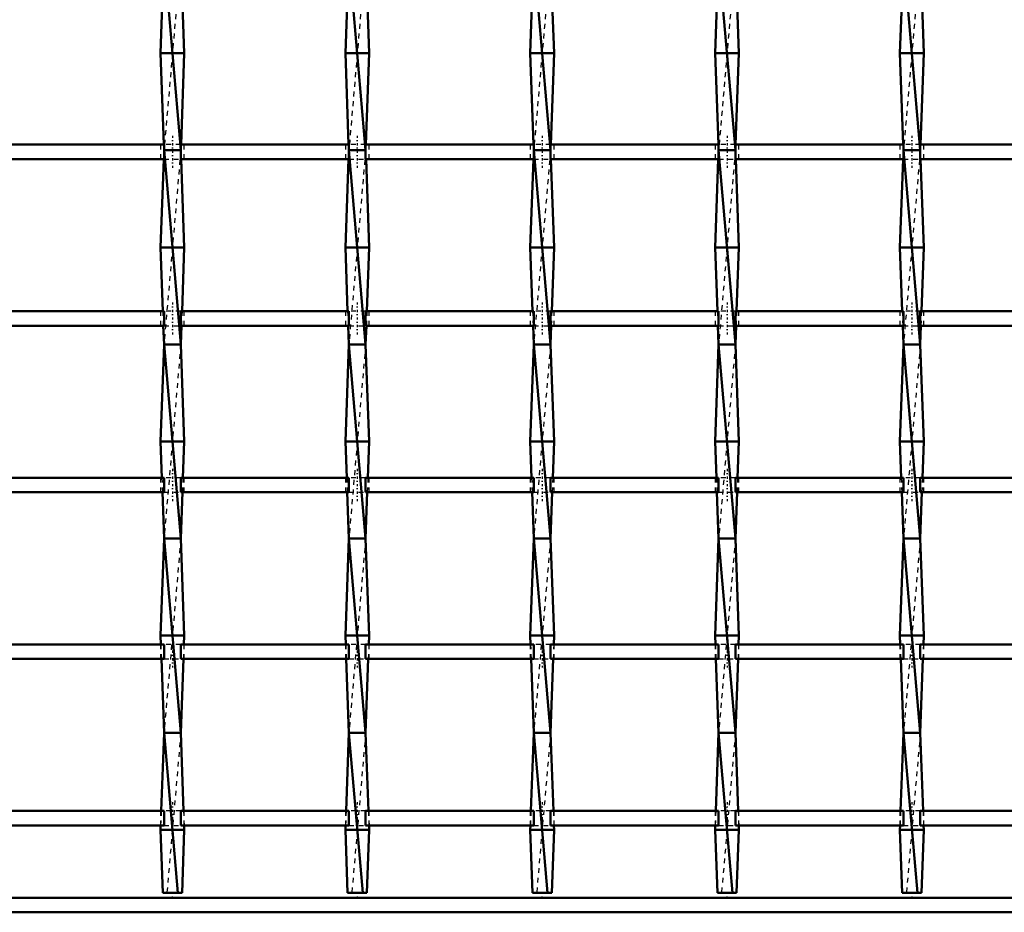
# Model space of a CAD drawing. Header units: millimetres. Extents: x -1015 to 657, y -500 to 954.
# Tile 4 of 30: x -393 to -191, y -500 to -316. Entities that reach past the tile are written whole.
import ezdxf

# ---------------------------------------------------------------- set-up
doc = ezdxf.new("R2010")
doc.units = ezdxf.units.MM
doc.linetypes.add('Center', pattern=[1.5, 0.45, -0.5, 0.05, -0.5])
doc.linetypes.add('Dashed', pattern=[2, 1, -1])
for name, color, linetype, lineweight in [('2d ConnectionPoints', 7, 'Continuous', 50), ('AM_0', 7, 'Continuous', 50), ('AM_7', 7, 'Center', 25), ('AM_9', 6, 'Dashed', 25)]:
    doc.layers.add(name, color=color, linetype=linetype, lineweight=lineweight)

# ---------------------------------------------------------------- blocks, each defined once
blk = doc.blocks.new('2_deenganh4otd6iv0oao3841nc________0_in_LSSP33034383111200100035010_4')
at = {"layer": 'AM_0'}
for p, q in [((600, -497), (-600, -497)), ((600, -500), (-600, -500))]:
    blk.add_line(p, q, dxfattribs=at)
blk = doc.blocks.new('9_wkkyxtz0aknolaej1v4nno9xn________0_in_LSSP33034383111200100035010_4')
at = {"layer": 'AM_0'}
for p, q in [((-363.68, -303), (-360.22, -343)), ((-363.95, -310.47), (-364.4, -323)), ((-359.95, -310.47), (-359.5, -323)), ((-359.5, -323), (-364.4, -323)), ((-364.4, -323), (-363.73, -341.8)), ((-359.5, -323), (-360.17, -341.8)), ((-363.75, -344.8), (-364.4, -363)), ((-360.22, -343), (-363.68, -343)), ((-363.68, -343), (-360.22, -383)), ((-360.15, -344.8), (-359.5, -363)), ((-364.4, -363), (-363.93, -376.13)), ((-359.5, -363), (-364.4, -363)), ((-359.5, -363), (-359.97, -376.13)), ((-363.82, -379.13), (-363.68, -383)), ((-360.08, -379.13), (-360.22, -383)), ((-363.68, -383), (-364.4, -403)), ((-363.68, -383), (-360.22, -423)), ((-360.22, -383), (-363.68, -383)), ((-360.22, -383), (-359.5, -403)), ((-364.4, -403), (-364.13, -410.46)), ((-359.5, -403), (-364.4, -403)), ((-359.5, -403), (-359.77, -410.46)), ((-364.02, -413.46), (-363.68, -423)), ((-359.88, -413.46), (-360.22, -423)), ((-363.68, -423), (-364.4, -443)), ((-363.68, -423), (-360.22, -463)), ((-360.22, -423), (-363.68, -423)), ((-360.22, -423), (-359.5, -443)), ((-359.5, -443), (-364.4, -443)), ((-364.4, -443), (-364.34, -444.79)), ((-359.5, -443), (-359.56, -444.79)), ((-364.23, -447.79), (-363.68, -463)), ((-359.67, -447.79), (-360.22, -463)), ((-363.68, -463), (-364.26, -479.12)), ((-363.68, -463), (-360.82, -496)), ((-360.22, -463), (-363.68, -463)), ((-360.22, -463), (-359.64, -479.12)), ((-364.37, -482.12), (-364.4, -483)), ((-359.53, -482.12), (-359.5, -483)), ((-359.5, -483), (-364.4, -483)), ((-364.4, -483), (-363.93, -496)), ((-359.5, -483), (-359.97, -496)), ((-363.93, -496), (-359.97, -496))]:
    blk.add_line(p, q, dxfattribs=at)
at = {"layer": 'AM_9'}
for p, q in [((-360.22, -303), (-363.68, -343)), ((-363.73, -341.8), (-363.68, -343)), ((-360.17, -341.8), (-360.22, -343)), ((-363.68, -343), (-363.75, -344.8)), ((-360.22, -343), (-363.68, -383)), ((-360.22, -343), (-360.15, -344.8)), ((-363.93, -376.13), (-363.82, -379.13)), ((-359.97, -376.13), (-360.08, -379.13)), ((-360.22, -383), (-363.68, -423)), ((-364.13, -410.46), (-364.02, -413.46)), ((-359.77, -410.46), (-359.88, -413.46)), ((-360.22, -423), (-363.68, -463)), ((-364.34, -444.79), (-364.23, -447.79)), ((-359.56, -444.79), (-359.67, -447.79)), ((-360.22, -463), (-363.08, -496)), ((-364.26, -479.12), (-364.37, -482.12)), ((-359.64, -479.12), (-359.53, -482.12))]:
    blk.add_line(p, q, dxfattribs=at)
blk = doc.blocks.new('10_uyhg0ll14dchprovc663uyvkn________0_in_LSSP33034383111200100035010_4')
at = {"layer": 'AM_0'}
for p, q in [((-325.58, -303), (-322.12, -343)), ((-325.85, -310.47), (-326.3, -323)), ((-321.85, -310.47), (-321.4, -323)), ((-321.4, -323), (-326.3, -323)), ((-326.3, -323), (-325.63, -341.8)), ((-321.4, -323), (-322.07, -341.8)), ((-325.65, -344.8), (-326.3, -363)), ((-325.58, -343), (-322.12, -383)), ((-322.12, -343), (-325.58, -343)), ((-322.05, -344.8), (-321.4, -363)), ((-321.4, -363), (-326.3, -363)), ((-326.3, -363), (-325.83, -376.13)), ((-321.4, -363), (-321.87, -376.13)), ((-325.72, -379.13), (-325.58, -383)), ((-321.98, -379.13), (-322.12, -383)), ((-325.58, -383), (-326.3, -403)), ((-322.12, -383), (-325.58, -383)), ((-325.58, -383), (-322.12, -423)), ((-322.12, -383), (-321.4, -403)), ((-321.4, -403), (-326.3, -403)), ((-326.3, -403), (-326.03, -410.46)), ((-321.4, -403), (-321.67, -410.46)), ((-325.92, -413.46), (-325.58, -423)), ((-321.78, -413.46), (-322.12, -423)), ((-325.58, -423), (-326.3, -443)), ((-325.58, -423), (-322.12, -463)), ((-322.12, -423), (-325.58, -423)), ((-322.12, -423), (-321.4, -443)), ((-326.3, -443), (-326.24, -444.79)), ((-321.4, -443), (-326.3, -443)), ((-321.4, -443), (-321.46, -444.79)), ((-326.13, -447.79), (-325.58, -463)), ((-321.57, -447.79), (-322.12, -463)), ((-325.58, -463), (-326.16, -479.12)), ((-325.58, -463), (-322.72, -496)), ((-322.12, -463), (-325.58, -463)), ((-322.12, -463), (-321.54, -479.12)), ((-326.27, -482.12), (-326.3, -483)), ((-321.43, -482.12), (-321.4, -483)), ((-326.3, -483), (-325.83, -496)), ((-321.4, -483), (-326.3, -483)), ((-321.4, -483), (-321.87, -496)), ((-325.83, -496), (-321.87, -496))]:
    blk.add_line(p, q, dxfattribs=at)
at = {"layer": 'AM_9'}
for p, q in [((-322.12, -303), (-325.58, -343)), ((-325.63, -341.8), (-325.58, -343)), ((-322.07, -341.8), (-322.12, -343)), ((-325.58, -343), (-325.65, -344.8)), ((-322.12, -343), (-325.58, -383)), ((-322.12, -343), (-322.05, -344.8)), ((-325.83, -376.13), (-325.72, -379.13)), ((-321.87, -376.13), (-321.98, -379.13)), ((-322.12, -383), (-325.58, -423)), ((-326.03, -410.46), (-325.92, -413.46)), ((-321.67, -410.46), (-321.78, -413.46)), ((-322.12, -423), (-325.58, -463)), ((-326.24, -444.79), (-326.13, -447.79)), ((-321.46, -444.79), (-321.57, -447.79)), ((-322.12, -463), (-324.98, -496)), ((-326.16, -479.12), (-326.27, -482.12)), ((-321.54, -479.12), (-321.43, -482.12))]:
    blk.add_line(p, q, dxfattribs=at)
blk = doc.blocks.new('11_u88e0arg9agjx3chzzcm8033l________0_in_LSSP33034383111200100035010_4')
at = {"layer": 'AM_0'}
for p, q in [((-287.48, -303), (-284.02, -343)), ((-287.75, -310.47), (-288.2, -323)), ((-283.75, -310.47), (-283.3, -323)), ((-283.3, -323), (-288.2, -323)), ((-288.2, -323), (-287.53, -341.8)), ((-283.3, -323), (-283.97, -341.8)), ((-287.55, -344.8), (-288.2, -363)), ((-287.48, -343), (-284.02, -383)), ((-284.02, -343), (-287.48, -343)), ((-283.95, -344.8), (-283.3, -363)), ((-283.3, -363), (-288.2, -363)), ((-288.2, -363), (-287.73, -376.13)), ((-283.3, -363), (-283.77, -376.13)), ((-287.62, -379.13), (-287.48, -383)), ((-283.88, -379.13), (-284.02, -383)), ((-287.48, -383), (-288.2, -403)), ((-284.02, -383), (-287.48, -383)), ((-287.48, -383), (-284.02, -423)), ((-284.02, -383), (-283.3, -403)), ((-288.2, -403), (-287.93, -410.46)), ((-283.3, -403), (-288.2, -403)), ((-283.3, -403), (-283.57, -410.46)), ((-287.82, -413.46), (-287.48, -423)), ((-283.68, -413.46), (-284.02, -423)), ((-287.48, -423), (-288.2, -443)), ((-287.48, -423), (-284.02, -463)), ((-284.02, -423), (-287.48, -423)), ((-284.02, -423), (-283.3, -443)), ((-288.2, -443), (-288.14, -444.79)), ((-283.3, -443), (-288.2, -443)), ((-283.3, -443), (-283.36, -444.79)), ((-288.03, -447.79), (-287.48, -463)), ((-283.47, -447.79), (-284.02, -463)), ((-287.48, -463), (-288.06, -479.12)), ((-287.48, -463), (-284.62, -496)), ((-284.02, -463), (-287.48, -463)), ((-284.02, -463), (-283.44, -479.12)), ((-288.17, -482.12), (-288.2, -483)), ((-283.33, -482.12), (-283.3, -483)), ((-283.3, -483), (-288.2, -483)), ((-288.2, -483), (-287.73, -496)), ((-283.3, -483), (-283.77, -496)), ((-287.73, -496), (-283.77, -496))]:
    blk.add_line(p, q, dxfattribs=at)
at = {"layer": 'AM_9'}
for p, q in [((-284.02, -303), (-287.48, -343)), ((-287.53, -341.8), (-287.48, -343)), ((-283.97, -341.8), (-284.02, -343)), ((-287.48, -343), (-287.55, -344.8)), ((-284.02, -343), (-287.48, -383)), ((-284.02, -343), (-283.95, -344.8)), ((-287.73, -376.13), (-287.62, -379.13)), ((-283.77, -376.13), (-283.88, -379.13)), ((-284.02, -383), (-287.48, -423)), ((-287.93, -410.46), (-287.82, -413.46)), ((-283.57, -410.46), (-283.68, -413.46)), ((-284.02, -423), (-287.48, -463)), ((-288.14, -444.79), (-288.03, -447.79)), ((-283.36, -444.79), (-283.47, -447.79)), ((-284.02, -463), (-286.88, -496)), ((-288.06, -479.12), (-288.17, -482.12)), ((-283.44, -479.12), (-283.33, -482.12))]:
    blk.add_line(p, q, dxfattribs=at)
blk = doc.blocks.new('12_s56yw97wbdbbcj7xk2f6a818k________0_in_LSSP33034383111200100035010_4')
at = {"layer": 'AM_0'}
for p, q in [((-249.38, -303), (-245.92, -343)), ((-249.65, -310.47), (-250.1, -323)), ((-245.65, -310.47), (-245.2, -323)), ((-245.2, -323), (-250.1, -323)), ((-250.1, -323), (-249.43, -341.8)), ((-245.2, -323), (-245.87, -341.8)), ((-249.45, -344.8), (-250.1, -363)), ((-245.92, -343), (-249.38, -343)), ((-249.38, -343), (-245.92, -383)), ((-245.85, -344.8), (-245.2, -363)), ((-250.1, -363), (-249.63, -376.13)), ((-245.2, -363), (-250.1, -363)), ((-245.2, -363), (-245.67, -376.13)), ((-249.52, -379.13), (-249.38, -383)), ((-245.78, -379.13), (-245.92, -383)), ((-249.38, -383), (-250.1, -403)), ((-249.38, -383), (-245.92, -423)), ((-245.92, -383), (-249.38, -383)), ((-245.92, -383), (-245.2, -403)), ((-250.1, -403), (-249.83, -410.46)), ((-245.2, -403), (-250.1, -403)), ((-245.2, -403), (-245.47, -410.46)), ((-249.72, -413.46), (-249.38, -423)), ((-245.58, -413.46), (-245.92, -423)), ((-249.38, -423), (-250.1, -443)), ((-249.38, -423), (-245.92, -463)), ((-245.92, -423), (-249.38, -423)), ((-245.92, -423), (-245.2, -443)), ((-250.1, -443), (-250.04, -444.79)), ((-245.2, -443), (-250.1, -443)), ((-245.2, -443), (-245.26, -444.79)), ((-249.93, -447.79), (-249.38, -463)), ((-245.37, -447.79), (-245.92, -463)), ((-249.38, -463), (-249.96, -479.12)), ((-249.38, -463), (-246.52, -496)), ((-245.92, -463), (-249.38, -463)), ((-245.92, -463), (-245.34, -479.12)), ((-250.07, -482.12), (-250.1, -483)), ((-245.23, -482.12), (-245.2, -483)), ((-245.2, -483), (-250.1, -483)), ((-250.1, -483), (-249.63, -496)), ((-245.2, -483), (-245.67, -496)), ((-249.63, -496), (-245.67, -496))]:
    blk.add_line(p, q, dxfattribs=at)
at = {"layer": 'AM_9'}
for p, q in [((-245.92, -303), (-249.38, -343)), ((-249.43, -341.8), (-249.38, -343)), ((-245.87, -341.8), (-245.92, -343)), ((-249.38, -343), (-249.45, -344.8)), ((-245.92, -343), (-249.38, -383)), ((-245.92, -343), (-245.85, -344.8)), ((-249.63, -376.13), (-249.52, -379.13)), ((-245.67, -376.13), (-245.78, -379.13)), ((-245.92, -383), (-249.38, -423)), ((-249.83, -410.46), (-249.72, -413.46)), ((-245.47, -410.46), (-245.58, -413.46)), ((-245.92, -423), (-249.38, -463)), ((-250.04, -444.79), (-249.93, -447.79)), ((-245.26, -444.79), (-245.37, -447.79)), ((-245.92, -463), (-248.78, -496)), ((-249.96, -479.12), (-250.07, -482.12)), ((-245.34, -479.12), (-245.23, -482.12))]:
    blk.add_line(p, q, dxfattribs=at)
blk = doc.blocks.new('13_7llhmvvss2jd7yyhd51ox8yxf________0_in_LSSP33034383111200100035010_4')
at = {"layer": 'AM_0'}
for p, q in [((-211.28, -303), (-207.82, -343)), ((-211.55, -310.47), (-212, -323)), ((-207.55, -310.47), (-207.1, -323)), ((-207.1, -323), (-212, -323)), ((-212, -323), (-211.33, -341.8)), ((-207.1, -323), (-207.77, -341.8)), ((-211.35, -344.8), (-212, -363)), ((-211.28, -343), (-207.82, -383)), ((-207.82, -343), (-211.28, -343)), ((-207.75, -344.8), (-207.1, -363)), ((-207.1, -363), (-212, -363)), ((-212, -363), (-211.53, -376.13)), ((-207.1, -363), (-207.57, -376.13)), ((-211.42, -379.13), (-211.28, -383)), ((-207.68, -379.13), (-207.82, -383)), ((-211.28, -383), (-212, -403)), ((-211.28, -383), (-207.82, -423)), ((-207.82, -383), (-211.28, -383)), ((-207.82, -383), (-207.1, -403)), ((-212, -403), (-211.73, -410.46)), ((-207.1, -403), (-212, -403)), ((-207.1, -403), (-207.37, -410.46)), ((-211.62, -413.46), (-211.28, -423)), ((-207.48, -413.46), (-207.82, -423)), ((-211.28, -423), (-212, -443)), ((-211.28, -423), (-207.82, -463)), ((-207.82, -423), (-211.28, -423)), ((-207.82, -423), (-207.1, -443)), ((-207.1, -443), (-212, -443)), ((-212, -443), (-211.94, -444.79)), ((-207.1, -443), (-207.16, -444.79)), ((-211.83, -447.79), (-211.28, -463)), ((-207.27, -447.79), (-207.82, -463)), ((-211.28, -463), (-211.86, -479.12)), ((-211.28, -463), (-208.42, -496)), ((-207.82, -463), (-211.28, -463)), ((-207.82, -463), (-207.24, -479.12)), ((-211.97, -482.12), (-212, -483)), ((-207.13, -482.12), (-207.1, -483)), ((-207.1, -483), (-212, -483)), ((-212, -483), (-211.53, -496)), ((-207.1, -483), (-207.57, -496)), ((-211.53, -496), (-207.57, -496))]:
    blk.add_line(p, q, dxfattribs=at)
at = {"layer": 'AM_9'}
for p, q in [((-207.82, -303), (-211.28, -343)), ((-211.33, -341.8), (-211.28, -343)), ((-207.77, -341.8), (-207.82, -343)), ((-211.28, -343), (-211.35, -344.8)), ((-207.82, -343), (-211.28, -383)), ((-207.82, -343), (-207.75, -344.8)), ((-211.53, -376.13), (-211.42, -379.13)), ((-207.57, -376.13), (-207.68, -379.13)), ((-207.82, -383), (-211.28, -423)), ((-211.73, -410.46), (-211.62, -413.46)), ((-207.37, -410.46), (-207.48, -413.46)), ((-207.82, -423), (-211.28, -463)), ((-211.94, -444.79), (-211.83, -447.79)), ((-207.16, -444.79), (-207.27, -447.79)), ((-207.82, -463), (-210.68, -496)), ((-211.86, -479.12), (-211.97, -482.12)), ((-207.24, -479.12), (-207.13, -482.12))]:
    blk.add_line(p, q, dxfattribs=at)
blk = doc.blocks.new('36_q96uvfva92rwqoov73geck3hi________0_in_LSSP33034383111200100035010_4')
at = {"layer": 'AM_0'}
for p, q in [((-363.68, -479.12), (-398.32, -479.12)), ((-363.68, -479.12), (-363.68, -482.12)), ((-325.58, -479.12), (-360.22, -479.12)), ((-360.22, -482.12), (-360.22, -479.12)), ((-325.58, -479.12), (-325.58, -482.12)), ((-287.48, -479.12), (-322.12, -479.12)), ((-322.12, -482.12), (-322.12, -479.12)), ((-287.48, -479.12), (-287.48, -482.12)), ((-249.38, -479.12), (-284.02, -479.12)), ((-284.02, -482.12), (-284.02, -479.12)), ((-249.38, -479.12), (-249.38, -482.12)), ((-211.28, -479.12), (-245.92, -479.12)), ((-245.92, -482.12), (-245.92, -479.12)), ((-211.28, -479.12), (-211.28, -482.12)), ((-173.18, -479.12), (-207.82, -479.12)), ((-207.82, -482.12), (-207.82, -479.12)), ((-363.68, -482.12), (-398.32, -482.12)), ((-325.58, -482.12), (-360.22, -482.12)), ((-287.48, -482.12), (-322.12, -482.12)), ((-249.38, -482.12), (-284.02, -482.12)), ((-211.28, -482.12), (-245.92, -482.12)), ((-173.18, -482.12), (-207.82, -482.12))]:
    blk.add_line(p, q, dxfattribs=at)
at = {"layer": 'AM_7'}
for p, q in [((-361.95, -477.32), (-361.95, -483.92)), ((-323.85, -477.32), (-323.85, -483.92)), ((-285.75, -477.32), (-285.75, -483.92)), ((-247.65, -477.32), (-247.65, -483.92)), ((-209.55, -477.32), (-209.55, -483.92))]:
    blk.add_line(p, q, dxfattribs=at)
at = {"layer": 'AM_9'}
for p, q in [((-364.4, -479.12), (-364.4, -482.12)), ((-360.22, -479.12), (-363.68, -479.12)), ((-359.5, -482.12), (-359.5, -479.12)), ((-326.3, -479.12), (-326.3, -482.12)), ((-322.12, -479.12), (-325.58, -479.12)), ((-321.4, -482.12), (-321.4, -479.12)), ((-288.2, -479.12), (-288.2, -482.12)), ((-284.02, -479.12), (-287.48, -479.12)), ((-283.3, -482.12), (-283.3, -479.12)), ((-250.1, -479.12), (-250.1, -482.12)), ((-245.92, -479.12), (-249.38, -479.12)), ((-245.2, -482.12), (-245.2, -479.12)), ((-212, -479.12), (-212, -482.12)), ((-207.82, -479.12), (-211.28, -479.12)), ((-207.1, -482.12), (-207.1, -479.12)), ((-363.68, -482.12), (-360.22, -482.12)), ((-325.58, -482.12), (-322.12, -482.12)), ((-287.48, -482.12), (-284.02, -482.12)), ((-249.38, -482.12), (-245.92, -482.12)), ((-211.28, -482.12), (-207.82, -482.12))]:
    blk.add_line(p, q, dxfattribs=at)
blk = doc.blocks.new('37_48n0yg8v6eavy7l9wnjz8nxuc________0_in_LSSP33034383111200100035010_4')
at = {"layer": 'AM_0'}
for p, q in [((-363.68, -444.79), (-398.32, -444.79)), ((-363.68, -444.79), (-363.68, -447.79)), ((-325.58, -444.79), (-360.22, -444.79)), ((-360.22, -447.79), (-360.22, -444.79)), ((-325.58, -444.79), (-325.58, -447.79)), ((-287.48, -444.79), (-322.12, -444.79)), ((-322.12, -447.79), (-322.12, -444.79)), ((-287.48, -444.79), (-287.48, -447.79)), ((-249.38, -444.79), (-284.02, -444.79)), ((-284.02, -447.79), (-284.02, -444.79)), ((-249.38, -444.79), (-249.38, -447.79)), ((-211.28, -444.79), (-245.92, -444.79)), ((-245.92, -447.79), (-245.92, -444.79)), ((-211.28, -444.79), (-211.28, -447.79)), ((-173.18, -444.79), (-207.82, -444.79)), ((-207.82, -447.79), (-207.82, -444.79)), ((-363.68, -447.79), (-398.32, -447.79)), ((-325.58, -447.79), (-360.22, -447.79)), ((-287.48, -447.79), (-322.12, -447.79)), ((-249.38, -447.79), (-284.02, -447.79)), ((-211.28, -447.79), (-245.92, -447.79)), ((-173.18, -447.79), (-207.82, -447.79))]:
    blk.add_line(p, q, dxfattribs=at)
at = {"layer": 'AM_7'}
for p, q in [((-361.95, -442.99), (-361.95, -449.59)), ((-323.85, -442.99), (-323.85, -449.59)), ((-285.75, -442.99), (-285.75, -449.59)), ((-247.65, -442.99), (-247.65, -449.59)), ((-209.55, -442.99), (-209.55, -449.59))]:
    blk.add_line(p, q, dxfattribs=at)
at = {"layer": 'AM_9'}
for p, q in [((-364.4, -444.79), (-364.4, -447.79)), ((-360.22, -444.79), (-363.68, -444.79)), ((-359.5, -447.79), (-359.5, -444.79)), ((-326.3, -444.79), (-326.3, -447.79)), ((-322.12, -444.79), (-325.58, -444.79)), ((-321.4, -447.79), (-321.4, -444.79)), ((-288.2, -444.79), (-288.2, -447.79)), ((-284.02, -444.79), (-287.48, -444.79)), ((-283.3, -447.79), (-283.3, -444.79)), ((-250.1, -444.79), (-250.1, -447.79)), ((-245.92, -444.79), (-249.38, -444.79)), ((-245.2, -447.79), (-245.2, -444.79)), ((-212, -444.79), (-212, -447.79)), ((-207.82, -444.79), (-211.28, -444.79)), ((-207.1, -447.79), (-207.1, -444.79)), ((-363.68, -447.79), (-360.22, -447.79)), ((-325.58, -447.79), (-322.12, -447.79)), ((-287.48, -447.79), (-284.02, -447.79)), ((-249.38, -447.79), (-245.92, -447.79)), ((-211.28, -447.79), (-207.82, -447.79))]:
    blk.add_line(p, q, dxfattribs=at)
blk = doc.blocks.new('38_5sazd96kl3sf4hubnmobki3wc________0_in_LSSP33034383111200100035010_4')
at = {"layer": 'AM_0'}
for p, q in [((-363.68, -410.46), (-398.32, -410.46)), ((-363.68, -410.46), (-363.68, -413.46)), ((-325.58, -410.46), (-360.22, -410.46)), ((-360.22, -413.46), (-360.22, -410.46)), ((-325.58, -410.46), (-325.58, -413.46)), ((-287.48, -410.46), (-322.12, -410.46)), ((-322.12, -413.46), (-322.12, -410.46)), ((-287.48, -410.46), (-287.48, -413.46)), ((-249.38, -410.46), (-284.02, -410.46)), ((-284.02, -413.46), (-284.02, -410.46)), ((-249.38, -410.46), (-249.38, -413.46)), ((-211.28, -410.46), (-245.92, -410.46)), ((-245.92, -413.46), (-245.92, -410.46)), ((-211.28, -410.46), (-211.28, -413.46)), ((-173.18, -410.46), (-207.82, -410.46)), ((-207.82, -413.46), (-207.82, -410.46)), ((-363.68, -413.46), (-398.32, -413.46)), ((-325.58, -413.46), (-360.22, -413.46)), ((-287.48, -413.46), (-322.12, -413.46)), ((-249.38, -413.46), (-284.02, -413.46)), ((-211.28, -413.46), (-245.92, -413.46)), ((-173.18, -413.46), (-207.82, -413.46))]:
    blk.add_line(p, q, dxfattribs=at)
at = {"layer": 'AM_7'}
for p, q in [((-361.95, -408.66), (-361.95, -415.26)), ((-323.85, -408.66), (-323.85, -415.26)), ((-285.75, -408.66), (-285.75, -415.26)), ((-247.65, -408.66), (-247.65, -415.26)), ((-209.55, -408.66), (-209.55, -415.26))]:
    blk.add_line(p, q, dxfattribs=at)
at = {"layer": 'AM_9'}
for p, q in [((-364.4, -410.46), (-364.4, -413.46)), ((-360.22, -410.46), (-363.68, -410.46)), ((-359.5, -413.46), (-359.5, -410.46)), ((-326.3, -410.46), (-326.3, -413.46)), ((-322.12, -410.46), (-325.58, -410.46)), ((-321.4, -413.46), (-321.4, -410.46)), ((-288.2, -410.46), (-288.2, -413.46)), ((-284.02, -410.46), (-287.48, -410.46)), ((-283.3, -413.46), (-283.3, -410.46)), ((-250.1, -410.46), (-250.1, -413.46)), ((-245.92, -410.46), (-249.38, -410.46)), ((-245.2, -413.46), (-245.2, -410.46)), ((-212, -410.46), (-212, -413.46)), ((-207.82, -410.46), (-211.28, -410.46)), ((-207.1, -413.46), (-207.1, -410.46)), ((-363.68, -413.46), (-360.22, -413.46)), ((-325.58, -413.46), (-322.12, -413.46)), ((-287.48, -413.46), (-284.02, -413.46)), ((-249.38, -413.46), (-245.92, -413.46)), ((-211.28, -413.46), (-207.82, -413.46))]:
    blk.add_line(p, q, dxfattribs=at)
blk = doc.blocks.new('39_0r1t7jrhbxaydvwg2k6tza9cn________0_in_LSSP33034383111200100035010_4')
at = {"layer": 'AM_0'}
for p, q in [((-363.68, -376.13), (-398.32, -376.13)), ((-363.68, -376.13), (-363.68, -379.13)), ((-325.58, -376.13), (-360.22, -376.13)), ((-360.22, -379.13), (-360.22, -376.13)), ((-325.58, -376.13), (-325.58, -379.13)), ((-287.48, -376.13), (-322.12, -376.13)), ((-322.12, -379.13), (-322.12, -376.13)), ((-287.48, -376.13), (-287.48, -379.13)), ((-249.38, -376.13), (-284.02, -376.13)), ((-284.02, -379.13), (-284.02, -376.13)), ((-249.38, -376.13), (-249.38, -379.13)), ((-211.28, -376.13), (-245.92, -376.13)), ((-245.92, -379.13), (-245.92, -376.13)), ((-211.28, -376.13), (-211.28, -379.13)), ((-173.18, -376.13), (-207.82, -376.13)), ((-207.82, -379.13), (-207.82, -376.13)), ((-363.68, -379.13), (-398.32, -379.13)), ((-325.58, -379.13), (-360.22, -379.13)), ((-287.48, -379.13), (-322.12, -379.13)), ((-249.38, -379.13), (-284.02, -379.13)), ((-211.28, -379.13), (-245.92, -379.13)), ((-173.18, -379.13), (-207.82, -379.13))]:
    blk.add_line(p, q, dxfattribs=at)
at = {"layer": 'AM_7'}
for p, q in [((-361.95, -374.33), (-361.95, -380.93)), ((-323.85, -374.33), (-323.85, -380.93)), ((-285.75, -374.33), (-285.75, -380.93)), ((-247.65, -374.33), (-247.65, -380.93)), ((-209.55, -374.33), (-209.55, -380.93))]:
    blk.add_line(p, q, dxfattribs=at)
at = {"layer": 'AM_9'}
for p, q in [((-364.4, -376.13), (-364.4, -379.13)), ((-360.22, -376.13), (-363.68, -376.13)), ((-359.5, -379.13), (-359.5, -376.13)), ((-326.3, -376.13), (-326.3, -379.13)), ((-322.12, -376.13), (-325.58, -376.13)), ((-321.4, -379.13), (-321.4, -376.13)), ((-288.2, -376.13), (-288.2, -379.13)), ((-284.02, -376.13), (-287.48, -376.13)), ((-283.3, -379.13), (-283.3, -376.13)), ((-250.1, -376.13), (-250.1, -379.13)), ((-245.92, -376.13), (-249.38, -376.13)), ((-245.2, -379.13), (-245.2, -376.13)), ((-212, -376.13), (-212, -379.13)), ((-207.82, -376.13), (-211.28, -376.13)), ((-207.1, -379.13), (-207.1, -376.13)), ((-363.68, -379.13), (-360.22, -379.13)), ((-325.58, -379.13), (-322.12, -379.13)), ((-287.48, -379.13), (-284.02, -379.13)), ((-249.38, -379.13), (-245.92, -379.13)), ((-211.28, -379.13), (-207.82, -379.13))]:
    blk.add_line(p, q, dxfattribs=at)
blk = doc.blocks.new('40_q2adfjdij060219h4fe0sbt8s________0_in_LSSP33034383111200100035010_4')
at = {"layer": 'AM_0'}
for p, q in [((-363.68, -341.8), (-398.32, -341.8)), ((-363.68, -341.8), (-363.68, -344.8)), ((-325.58, -341.8), (-360.22, -341.8)), ((-360.22, -344.8), (-360.22, -341.8)), ((-325.58, -341.8), (-325.58, -344.8)), ((-287.48, -341.8), (-322.12, -341.8)), ((-322.12, -344.8), (-322.12, -341.8)), ((-287.48, -341.8), (-287.48, -344.8)), ((-249.38, -341.8), (-284.02, -341.8)), ((-284.02, -344.8), (-284.02, -341.8)), ((-249.38, -341.8), (-249.38, -344.8)), ((-211.28, -341.8), (-245.92, -341.8)), ((-245.92, -344.8), (-245.92, -341.8)), ((-211.28, -341.8), (-211.28, -344.8)), ((-173.18, -341.8), (-207.82, -341.8)), ((-207.82, -344.8), (-207.82, -341.8)), ((-363.68, -344.8), (-398.32, -344.8)), ((-325.58, -344.8), (-360.22, -344.8)), ((-287.48, -344.8), (-322.12, -344.8)), ((-249.38, -344.8), (-284.02, -344.8)), ((-211.28, -344.8), (-245.92, -344.8)), ((-173.18, -344.8), (-207.82, -344.8))]:
    blk.add_line(p, q, dxfattribs=at)
at = {"layer": 'AM_7'}
for p, q in [((-361.95, -340), (-361.95, -346.6)), ((-323.85, -340), (-323.85, -346.6)), ((-285.75, -340), (-285.75, -346.6)), ((-247.65, -340), (-247.65, -346.6)), ((-209.55, -340), (-209.55, -346.6))]:
    blk.add_line(p, q, dxfattribs=at)
at = {"layer": 'AM_9'}
for p, q in [((-364.4, -341.8), (-364.4, -344.8)), ((-360.22, -341.8), (-363.68, -341.8)), ((-359.5, -344.8), (-359.5, -341.8)), ((-326.3, -341.8), (-326.3, -344.8)), ((-322.12, -341.8), (-325.58, -341.8)), ((-321.4, -344.8), (-321.4, -341.8)), ((-288.2, -341.8), (-288.2, -344.8)), ((-284.02, -341.8), (-287.48, -341.8)), ((-283.3, -344.8), (-283.3, -341.8)), ((-250.1, -341.8), (-250.1, -344.8)), ((-245.92, -341.8), (-249.38, -341.8)), ((-245.2, -344.8), (-245.2, -341.8)), ((-212, -341.8), (-212, -344.8)), ((-207.82, -341.8), (-211.28, -341.8)), ((-207.1, -344.8), (-207.1, -341.8)), ((-363.68, -344.8), (-360.22, -344.8)), ((-325.58, -344.8), (-322.12, -344.8)), ((-287.48, -344.8), (-284.02, -344.8)), ((-249.38, -344.8), (-245.92, -344.8)), ((-211.28, -344.8), (-207.82, -344.8))]:
    blk.add_line(p, q, dxfattribs=at)

msp = doc.modelspace()

# ---------------------------------------------------------------- linework, layer by layer
at = {"layer": '2d ConnectionPoints'}
for p in [(-361.95, -497), (-323.85, -497), (-285.75, -497), (-247.65, -497), (-209.55, -497)]:
    msp.add_point(p, dxfattribs=at)

# ---------------------------------------------------------------- block references
for name in ['9_wkkyxtz0aknolaej1v4nno9xn________0_in_LSSP33034383111200100035010_4', '10_uyhg0ll14dchprovc663uyvkn________0_in_LSSP33034383111200100035010_4', '11_u88e0arg9agjx3chzzcm8033l________0_in_LSSP33034383111200100035010_4', '12_s56yw97wbdbbcj7xk2f6a818k________0_in_LSSP33034383111200100035010_4', '13_7llhmvvss2jd7yyhd51ox8yxf________0_in_LSSP33034383111200100035010_4', '40_q2adfjdij060219h4fe0sbt8s________0_in_LSSP33034383111200100035010_4', '39_0r1t7jrhbxaydvwg2k6tza9cn________0_in_LSSP33034383111200100035010_4', '38_5sazd96kl3sf4hubnmobki3wc________0_in_LSSP33034383111200100035010_4', '37_48n0yg8v6eavy7l9wnjz8nxuc________0_in_LSSP33034383111200100035010_4', '36_q96uvfva92rwqoov73geck3hi________0_in_LSSP33034383111200100035010_4', '2_deenganh4otd6iv0oao3841nc________0_in_LSSP33034383111200100035010_4']:
    msp.add_blockref(name, (0, 0))

doc.saveas('drawing.dxf')
